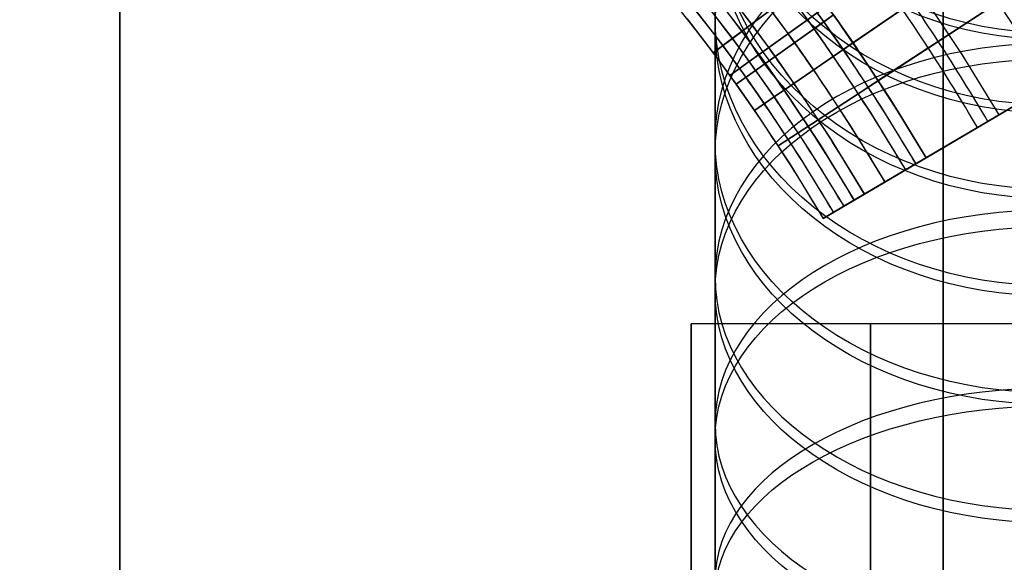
# Model space of a CAD drawing. Extents: x 35624 to 36541, y 4015 to 4839.
# Tile 138 of 150: x 36314 to 36356, y 4737 to 4760. Entities that reach past the tile are written whole.
import ezdxf

# ---------------------------------------------------------------- set-up
doc = ezdxf.new("R2010")
doc.units = 0
doc.layers.add('GAMBE', color=96, linetype='CONTINUOUS')
doc.layers.add('IGES_LEVEL_3', color=87, linetype='CONTINUOUS')

msp = doc.modelspace()

# ---------------------------------------------------------------- linework, layer by layer
at = {"layer": 'GAMBE', "extrusion": (-1.18471e-13, -0.387058, 0.922055)}
msp.add_circle((36357.568, 4446.095, -1738.039), 14, dxfattribs=at)
at = {"layer": 'GAMBE', "extrusion": (-3.74846e-14, 0.393184, 0.91946)}
msp.add_circle((-36357.568, -4372.76, 1910.982), 14, dxfattribs=at)
at = {"layer": 'GAMBE', "extrusion": (-1.05348e-13, -0.459563, 0.888145)}
msp.add_circle((36357.568, 4293.185, -2079.808), 14, dxfattribs=at)
at = {"layer": 'GAMBE', "extrusion": (-7.53681e-14, 0.465444, 0.885077)}
msp.add_circle((-36357.568, -4206.288, 2246.247), 14, dxfattribs=at)
at = {"layer": 'GAMBE', "extrusion": (-6.92407e-15, -0.529219, 0.848486)}
msp.add_circle((36357.568, 4113.162, -2408.704), 14, dxfattribs=at)
at = {"layer": 'GAMBE', "extrusion": (3.4367e-14, 0.534806, 0.844975)}
msp.add_circle((-36357.568, -4013.289, 2567.513), 14, dxfattribs=at)
at = {"layer": 'GAMBE', "extrusion": (1.37321e-13, -0.59566, 0.803236)}
msp.add_circle((36357.568, 3906.746, -2723.005), 14, dxfattribs=at)
at = {"layer": 'GAMBE', "extrusion": (-1.29058e-14, 0.600913, 0.799315)}
msp.add_circle((-36357.568, -3794.554, 2873.113), 14, dxfattribs=at)
at = {"layer": 'GAMBE', "extrusion": (9.38917e-14, -0.65826, 0.75279)}
msp.add_circle((36357.568, 3675.722, -3019.749), 14, dxfattribs=at)
at = {"layer": 'GAMBE', "extrusion": (5.8801e-14, 0.663135, 0.7485)}
msp.add_circle((-36357.568, -3552.016, 3160.14), 14, dxfattribs=at)
at = {"layer": 'GAMBE', "extrusion": (-5.42324e-14, 0.716452, -0.697636)}
msp.add_circle((-36357.568, 3422.335, 3296.244), 14, dxfattribs=at)
at = {"layer": 'GAMBE', "extrusion": (-9.80983e-14, 0.720919, 0.693019)}
msp.add_circle((-36357.568, -3288.004, 3426.047), 14, dxfattribs=at)
at = {"layer": 'GAMBE', "extrusion": (9.4979e-15, 0.769973, -0.638076)}
msp.add_circle((-36357.568, 3147.972, 3551.242), 14, dxfattribs=at)
at = {"layer": 'GAMBE', "extrusion": (-1.8282e-13, 0.774001, 0.633185)}
msp.add_circle((-36357.568, -3003.998, 3669.617), 14, dxfattribs=at)
at = {"layer": 'GAMBE', "extrusion": (9.06287e-15, 0.818572, -0.574403)}
msp.add_circle((-36357.568, 2853.989, 3783.544), 14, dxfattribs=at)
at = {"layer": 'GAMBE', "extrusion": (-5.96711e-14, 0.822114, 0.569323)}
msp.add_circle((-36357.568, -2701.543, 3889.632), 14, dxfattribs=at)
at = {"layer": 'GAMBE', "extrusion": (1, -3.06281e-06, 9.23987e-07)}
msp.add_arc((4677.059, 78.399, 36343.554), 103.332, 286.33919, 220.0859, dxfattribs=at)
at = {"layer": 'IGES_LEVEL_3'}
for p, q in [((36347.433, 4759.902, 80.977), (36353.113, 4763.992, 80.977)), ((36353.113, 4763.992, 74.977), (36347.433, 4759.902, 74.977)), ((36354.214, 4762.278, 83.012), (36349.335, 4758.933, 85.476)), ((36349.337, 4758.934, 70.476), (36354.214, 4762.278, 72.941)), ((36348.726, 4759.808, 86.476), (36347.401, 4761.632, 86.476)), ((36347.401, 4761.632, 85.476), (36348.727, 4759.808, 85.476)), ((36348.726, 4759.808, 85.976), (36347.401, 4761.632, 85.976)), ((36343.577, 4760.864, 86.475), (36344.687, 4759.417, 86.475)), ((36343.579, 4760.865, 69.475), (36344.689, 4759.418, 69.475)), ((36343.97, 4761.173, 86.476), (36345.088, 4759.716, 86.476)), ((36343.97, 4761.173, 85.476), (36345.088, 4759.716, 85.476)), ((36343.97, 4761.173, 85.976), (36345.088, 4759.716, 85.976)), ((36343.972, 4761.175, 70.476), (36345.09, 4759.717, 70.476)), ((36343.972, 4761.175, 69.476), (36345.09, 4759.717, 69.476)), ((36343.972, 4761.175, 69.976), (36345.09, 4759.717, 69.976)), ((36346.691, 4760.912, 85.476), (36345.088, 4759.716, 85.476)), ((36345.09, 4759.717, 70.476), (36346.692, 4760.913, 70.476)), ((36346.691, 4760.912, 85.476), (36347.705, 4759.52, 85.476)), ((36346.691, 4760.912, 86.476), (36347.704, 4759.52, 86.476)), ((36346.691, 4760.912, 85.976), (36347.704, 4759.52, 85.976)), ((36346.692, 4760.913, 69.476), (36347.706, 4759.522, 69.476)), ((36346.692, 4760.913, 70.476), (36347.706, 4759.522, 70.476)), ((36346.692, 4760.913, 69.976), (36347.706, 4759.522, 69.976)), ((36347.091, 4761.211, 86.476), (36348.112, 4759.81, 86.476)), ((36347.093, 4761.213, 69.476), (36348.114, 4759.811, 69.476)), ((36352.246, 4760.929, 84.006), (36353.883, 4758.451, 84.006)), ((36343.185, 4760.555, 85.475), (36344.287, 4759.118, 85.475)), ((36343.185, 4760.555, 86.475), (36344.287, 4759.117, 86.475)), ((36343.185, 4760.555, 85.975), (36344.287, 4759.117, 85.975)), ((36343.186, 4760.556, 69.475), (36344.288, 4759.119, 69.475)), ((36343.186, 4760.556, 70.475), (36344.288, 4759.119, 70.475)), ((36343.186, 4760.556, 69.975), (36344.288, 4759.119, 69.975)), ((36348.244, 4760.486, 86.477), (36347.433, 4759.902, 86.477)), ((36347.433, 4759.902, 69.477), (36348.244, 4760.486, 69.477)), ((36355.417, 4760.634, 74.977), (36349.555, 4756.807, 74.977)), ((36349.555, 4756.807, 80.977), (36355.417, 4760.634, 80.977)), ((36350.393, 4757.354, 70.477), (36355.417, 4760.634, 72.977)), ((36355.417, 4760.634, 82.977), (36350.393, 4757.354, 85.477)), ((36342.792, 4760.245, 85.475), (36343.886, 4758.818, 85.475)), ((36342.794, 4760.247, 70.475), (36343.888, 4758.82, 70.475)), ((36345.889, 4760.314, 85.476), (36346.89, 4758.941, 85.476)), ((36345.891, 4760.315, 70.476), (36346.891, 4758.942, 70.476)), ((36348.519, 4760.1, 86.476), (36347.704, 4759.52, 86.476)), ((36347.706, 4759.522, 69.476), (36348.521, 4760.101, 69.476)), ((36348.521, 4760.101, 70.476), (36349.337, 4758.934, 70.476)), ((36348.521, 4760.101, 69.476), (36349.337, 4758.934, 69.476)), ((36348.521, 4760.101, 69.976), (36349.337, 4758.934, 69.976)), ((36342.399, 4759.936, 85.475), (36343.485, 4758.519, 85.475)), ((36342.4, 4759.937, 77.975), (36343.486, 4758.52, 77.975)), ((36342.401, 4759.937, 70.475), (36343.487, 4758.521, 70.475)), ((36345.088, 4759.716, 86.476), (36344.287, 4759.117, 86.475)), ((36344.288, 4759.119, 69.475), (36345.09, 4759.717, 69.476)), ((36345.088, 4759.716, 86.476), (36346.075, 4758.361, 86.476)), ((36345.088, 4759.716, 85.476), (36346.075, 4758.361, 85.476)), ((36345.088, 4759.716, 85.976), (36346.075, 4758.361, 85.976)), ((36345.088, 4759.716, 85.476), (36345.088, 4759.716, 86.476)), ((36345.09, 4759.717, 70.476), (36346.076, 4758.362, 70.476)), ((36345.09, 4759.717, 69.476), (36346.077, 4758.362, 69.476)), ((36345.09, 4759.717, 69.976), (36346.077, 4758.362, 69.976)), ((36345.09, 4759.717, 69.476), (36345.09, 4759.717, 70.476)), ((36347.433, 4759.902, 85.477), (36345.81, 4758.733, 85.477)), ((36345.81, 4758.733, 70.477), (36347.433, 4759.902, 70.477)), ((36347.433, 4759.902, 86.477), (36347.433, 4759.902, 85.477)), ((36347.433, 4759.902, 74.977), (36347.433, 4759.902, 80.977)), ((36347.433, 4759.902, 70.477), (36347.433, 4759.902, 69.477)), ((36348.112, 4759.81, 86.476), (36348.922, 4758.65, 86.476)), ((36348.114, 4759.811, 69.476), (36348.924, 4758.651, 69.476)), ((36350, 4757.947, 86.476), (36348.726, 4759.808, 86.476)), ((36350, 4757.947, 85.976), (36348.726, 4759.808, 85.976)), ((36348.727, 4759.808, 85.476), (36350, 4757.947, 85.476)), ((36344.687, 4759.417, 86.475), (36345.667, 4758.071, 86.475)), ((36344.689, 4759.418, 69.475), (36345.669, 4758.073, 69.475)), ((36347.705, 4759.52, 85.476), (36346.075, 4758.361, 85.476)), ((36346.076, 4758.362, 70.476), (36347.706, 4759.522, 70.476)), ((36347.704, 4759.52, 86.476), (36348.51, 4758.367, 86.476)), ((36347.704, 4759.52, 85.976), (36348.51, 4758.367, 85.976)), ((36347.704, 4759.52, 86.476), (36347.705, 4759.52, 85.476)), ((36347.705, 4759.52, 85.476), (36348.51, 4758.367, 85.476)), ((36347.706, 4759.522, 69.476), (36348.512, 4758.368, 69.476)), ((36347.706, 4759.522, 70.476), (36348.512, 4758.368, 70.476)), ((36347.706, 4759.522, 69.976), (36348.512, 4758.368, 69.976)), ((36347.706, 4759.522, 70.476), (36347.706, 4759.522, 69.476)), ((36344.287, 4759.118, 85.475), (36343.485, 4758.519, 85.475)), ((36343.487, 4758.521, 70.475), (36344.288, 4759.119, 70.475)), ((36343.886, 4758.818, 85.475), (36344.853, 4757.492, 85.475)), ((36343.888, 4758.82, 70.475), (36344.854, 4757.493, 70.475)), ((36344.287, 4759.118, 85.475), (36345.26, 4757.781, 85.475)), ((36344.287, 4759.117, 86.475), (36344.287, 4759.118, 85.475)), ((36344.287, 4759.117, 86.475), (36345.26, 4757.781, 86.475)), ((36344.287, 4759.117, 85.975), (36345.26, 4757.781, 85.975)), ((36344.288, 4759.119, 69.475), (36345.262, 4757.783, 69.475)), ((36344.288, 4759.119, 70.475), (36345.262, 4757.783, 70.475)), ((36344.288, 4759.119, 69.975), (36345.262, 4757.783, 69.975)), ((36344.288, 4759.119, 70.475), (36344.288, 4759.119, 69.475)), ((36346.89, 4758.941, 85.476), (36347.685, 4757.802, 85.476)), ((36346.891, 4758.942, 70.476), (36347.687, 4757.803, 70.476)), ((36349.335, 4758.933, 86.476), (36348.51, 4758.367, 86.476)), ((36348.512, 4758.368, 69.476), (36349.337, 4758.934, 69.476)), ((36349.337, 4758.934, 70.476), (36350.908, 4756.556, 70.476)), ((36349.337, 4758.934, 69.476), (36350.908, 4756.557, 69.476)), ((36349.337, 4758.934, 69.976), (36350.908, 4756.557, 69.976)), ((36349.337, 4758.934, 69.476), (36349.337, 4758.934, 70.476)), ((36343.485, 4758.519, 85.475), (36343.487, 4758.521, 70.475)), ((36343.485, 4758.519, 85.475), (36344.445, 4757.202, 85.475)), ((36343.486, 4758.52, 77.975), (36344.446, 4757.202, 77.975)), ((36343.487, 4758.521, 70.475), (36344.447, 4757.203, 70.475)), ((36345.81, 4758.733, 86.477), (36344.998, 4758.149, 86.477)), ((36344.998, 4758.149, 69.477), (36345.81, 4758.733, 69.477)), ((36345.81, 4758.733, 85.477), (36345.81, 4758.733, 86.477)), ((36345.81, 4758.733, 69.477), (36345.81, 4758.733, 70.477)), ((36348.51, 4758.367, 85.476), (36346.861, 4757.236, 85.476)), ((36346.862, 4757.237, 70.476), (36348.512, 4758.368, 70.476)), ((36348.51, 4758.367, 85.476), (36350.063, 4756.018, 85.476)), ((36348.51, 4758.367, 86.476), (36350.063, 4756.018, 86.476)), ((36348.51, 4758.367, 85.976), (36350.063, 4756.018, 85.976)), ((36348.51, 4758.367, 86.476), (36348.51, 4758.367, 85.476)), ((36348.512, 4758.368, 69.476), (36350.065, 4756.02, 69.476)), ((36348.512, 4758.368, 70.476), (36350.064, 4756.019, 70.476)), ((36348.512, 4758.368, 69.976), (36350.065, 4756.019, 69.976)), ((36348.512, 4758.368, 70.476), (36348.512, 4758.368, 69.476)), ((36348.922, 4758.65, 86.476), (36350.484, 4756.287, 86.476)), ((36348.924, 4758.651, 69.476), (36350.486, 4756.288, 69.476)), ((36353.883, 4758.451, 84.006), (36355.435, 4755.918, 84.006)), ((36344.998, 4758.149, 85.477), (36344.187, 4757.564, 85.477)), ((36344.187, 4757.564, 70.477), (36344.998, 4758.149, 70.477)), ((36344.998, 4758.149, 86.477), (36344.998, 4758.149, 85.477)), ((36344.998, 4758.149, 70.477), (36344.998, 4758.149, 69.477)), ((36346.075, 4758.361, 86.476), (36345.26, 4757.781, 86.475)), ((36345.262, 4757.783, 69.475), (36346.077, 4758.362, 69.476)), ((36345.667, 4758.071, 86.475), (36346.448, 4756.953, 86.475)), ((36345.669, 4758.073, 69.475), (36346.45, 4756.955, 69.475)), ((36346.075, 4758.361, 86.476), (36346.861, 4757.236, 86.476)), ((36346.075, 4758.361, 85.476), (36346.861, 4757.236, 85.476)), ((36346.075, 4758.361, 85.976), (36346.861, 4757.236, 85.976)), ((36346.075, 4758.361, 85.476), (36346.075, 4758.361, 86.476)), ((36346.076, 4758.362, 70.476), (36346.862, 4757.237, 70.476)), ((36346.077, 4758.362, 69.476), (36346.076, 4758.362, 70.476)), ((36346.077, 4758.362, 69.476), (36346.863, 4757.237, 69.476)), ((36346.077, 4758.362, 69.976), (36346.862, 4757.237, 69.976)), ((36344.187, 4757.564, 85.477), (36344.187, 4757.564, 70.477)), ((36345.26, 4757.781, 85.475), (36344.445, 4757.202, 85.475)), ((36344.447, 4757.203, 70.475), (36345.262, 4757.783, 70.475)), ((36345.26, 4757.781, 85.475), (36346.036, 4756.671, 85.475)), ((36345.26, 4757.781, 86.475), (36346.036, 4756.67, 86.475)), ((36345.26, 4757.781, 85.975), (36346.036, 4756.671, 85.975)), ((36345.26, 4757.781, 86.475), (36345.26, 4757.781, 85.475)), ((36345.262, 4757.783, 69.475), (36346.038, 4756.672, 69.475)), ((36345.262, 4757.783, 70.475), (36346.038, 4756.672, 70.475)), ((36345.262, 4757.783, 69.975), (36346.038, 4756.672, 69.975)), ((36345.262, 4757.783, 70.475), (36345.262, 4757.783, 69.475)), ((36347.685, 4757.802, 85.476), (36349.219, 4755.481, 85.476)), ((36347.687, 4757.803, 70.476), (36349.221, 4755.482, 70.476)), ((36351.224, 4756.053, 86.476), (36350, 4757.947, 86.476)), ((36350, 4757.947, 85.476), (36351.224, 4756.053, 85.476)), ((36351.224, 4756.053, 85.976), (36350, 4757.947, 85.976)), ((36350, 4757.947, 86.476), (36350, 4757.947, 85.476)), ((36344.445, 4757.202, 85.475), (36344.447, 4757.203, 70.475)), ((36344.445, 4757.202, 85.475), (36345.211, 4756.105, 85.475)), ((36344.446, 4757.202, 77.975), (36345.212, 4756.106, 77.975)), ((36344.447, 4757.203, 70.475), (36345.213, 4756.106, 70.475)), ((36344.853, 4757.492, 85.475), (36345.624, 4756.388, 85.475)), ((36344.854, 4757.493, 70.475), (36345.625, 4756.389, 70.475)), ((36346.861, 4757.236, 86.476), (36346.036, 4756.67, 86.475)), ((36346.038, 4756.672, 69.475), (36346.863, 4757.237, 69.476)), ((36346.861, 4757.236, 86.476), (36348.375, 4754.944, 86.476)), ((36346.861, 4757.236, 85.476), (36348.376, 4754.944, 85.476)), ((36346.861, 4757.236, 85.976), (36348.376, 4754.944, 85.976)), ((36346.861, 4757.236, 85.476), (36346.861, 4757.236, 86.476)), ((36346.862, 4757.237, 70.476), (36348.377, 4754.945, 70.476)), ((36346.862, 4757.237, 69.976), (36348.377, 4754.945, 69.976)), ((36346.863, 4757.237, 69.476), (36346.862, 4757.237, 70.476)), ((36346.863, 4757.237, 69.476), (36348.377, 4754.945, 69.476)), ((36348.088, 4751.588, 77.976), (36357.565, 4757.173, 77.976)), ((36349.555, 4756.807, 69.477), (36350.393, 4757.354, 69.477)), ((36350.393, 4757.354, 86.477), (36349.555, 4756.807, 86.477)), ((36350.393, 4757.354, 69.477), (36350.393, 4757.354, 70.477)), ((36350.393, 4757.354, 85.477), (36350.393, 4757.354, 86.477)), ((36351.534, 4753.619, 80.977), (36357.565, 4757.173, 80.977)), ((36357.565, 4757.173, 74.977), (36351.534, 4753.619, 74.977)), ((36357.495, 4757.132, 83.01), (36352.395, 4754.126, 85.476)), ((36357.565, 4757.173, 82.977), (36352.396, 4754.127, 85.477)), ((36352.396, 4754.127, 70.477), (36357.565, 4757.173, 72.977)), ((36352.397, 4754.127, 70.476), (36357.495, 4757.132, 72.943)), ((36346.448, 4756.953, 86.475), (36347.954, 4754.676, 86.475)), ((36346.45, 4756.955, 69.475), (36347.956, 4754.677, 69.475)), ((36347.881, 4755.714, 70.477), (36349.555, 4756.807, 70.477)), ((36349.555, 4756.807, 85.477), (36347.881, 4755.714, 85.477)), ((36349.555, 4756.807, 70.477), (36349.555, 4756.807, 69.477)), ((36349.555, 4756.807, 74.977), (36349.555, 4756.807, 80.977)), ((36349.555, 4756.807, 86.477), (36349.555, 4756.807, 85.477)), ((36346.036, 4756.671, 85.475), (36345.211, 4756.105, 85.475)), ((36345.213, 4756.106, 70.475), (36346.038, 4756.672, 70.475)), ((36345.624, 4756.388, 85.475), (36347.11, 4754.139, 85.475)), ((36345.625, 4756.389, 70.475), (36347.112, 4754.14, 70.475)), ((36346.036, 4756.671, 85.475), (36347.532, 4754.407, 85.475)), ((36346.036, 4756.671, 85.975), (36347.532, 4754.407, 85.975)), ((36346.036, 4756.67, 86.475), (36346.036, 4756.671, 85.475)), ((36346.036, 4756.67, 86.475), (36347.532, 4754.407, 86.475)), ((36346.038, 4756.672, 69.475), (36347.534, 4754.408, 69.475)), ((36346.038, 4756.672, 70.475), (36347.534, 4754.408, 70.475)), ((36346.038, 4756.672, 69.975), (36347.534, 4754.408, 69.975)), ((36346.038, 4756.672, 70.475), (36346.038, 4756.672, 69.475)), ((36350.908, 4756.557, 69.476), (36352.397, 4754.127, 69.476)), ((36350.908, 4756.557, 69.976), (36352.397, 4754.127, 69.976)), ((36350.908, 4756.556, 70.476), (36352.397, 4754.127, 70.476)), ((36345.211, 4756.105, 85.475), (36345.213, 4756.106, 70.475)), ((36345.211, 4756.105, 85.475), (36346.688, 4753.87, 85.475)), ((36345.212, 4756.106, 77.975), (36346.689, 4753.871, 77.975)), ((36345.213, 4756.106, 70.475), (36346.69, 4753.871, 70.475)), ((36350.063, 4756.018, 85.476), (36351.533, 4753.618, 85.476)), ((36350.063, 4756.018, 86.476), (36351.533, 4753.618, 86.476)), ((36350.063, 4756.018, 85.976), (36351.533, 4753.618, 85.976)), ((36350.064, 4756.019, 70.476), (36351.535, 4753.619, 70.476)), ((36350.065, 4756.02, 69.476), (36351.535, 4753.619, 69.476)), ((36350.065, 4756.019, 69.976), (36351.535, 4753.619, 69.976)), ((36350.484, 4756.287, 86.476), (36351.964, 4753.872, 86.476)), ((36350.486, 4756.288, 69.476), (36351.966, 4753.873, 69.476)), ((36352.395, 4754.126, 86.476), (36351.224, 4756.053, 86.476)), ((36351.224, 4756.053, 85.476), (36352.395, 4754.126, 85.476)), ((36352.395, 4754.126, 85.976), (36351.224, 4756.053, 85.976)), ((36347.043, 4755.167, 69.477), (36347.881, 4755.714, 69.477)), ((36347.881, 4755.714, 86.477), (36347.043, 4755.167, 86.477)), ((36347.881, 4755.714, 69.477), (36347.881, 4755.714, 70.477)), ((36347.881, 4755.714, 85.477), (36347.881, 4755.714, 86.477)), ((36349.219, 4755.481, 85.476), (36350.672, 4753.111, 85.476)), ((36349.221, 4755.482, 70.476), (36350.674, 4753.112, 70.476)), ((36347.043, 4755.167, 85.477), (36346.206, 4754.621, 85.477)), ((36346.206, 4754.621, 70.477), (36347.043, 4755.167, 70.477)), ((36347.043, 4755.167, 70.477), (36347.043, 4755.167, 69.477)), ((36347.043, 4755.167, 86.477), (36347.043, 4755.167, 85.477)), ((36347.954, 4754.676, 86.475), (36349.379, 4752.349, 86.475)), ((36347.956, 4754.677, 69.475), (36349.382, 4752.35, 69.475)), ((36348.375, 4754.944, 86.476), (36349.81, 4752.603, 86.476)), ((36348.376, 4754.944, 85.476), (36349.81, 4752.603, 85.476)), ((36348.376, 4754.944, 85.976), (36349.81, 4752.603, 85.976)), ((36348.377, 4754.945, 70.476), (36349.812, 4752.604, 70.476)), ((36348.377, 4754.945, 69.476), (36349.812, 4752.604, 69.476)), ((36348.377, 4754.945, 69.976), (36349.812, 4752.604, 69.976)), ((36346.206, 4754.621, 85.477), (36346.206, 4754.621, 70.477)), ((36347.532, 4754.407, 85.475), (36348.949, 4752.095, 85.475)), ((36347.532, 4754.407, 86.475), (36348.949, 4752.095, 86.475)), ((36347.532, 4754.407, 85.975), (36348.949, 4752.095, 85.975)), ((36347.534, 4754.408, 69.475), (36348.951, 4752.096, 69.475)), ((36347.534, 4754.408, 70.475), (36348.951, 4752.096, 70.475)), ((36347.534, 4754.408, 69.975), (36348.951, 4752.096, 69.975)), ((36352.826, 4754.381, 70.685), (36352.826, 4754.381, 74.977)), ((36352.826, 4754.381, 80.977), (36352.826, 4754.381, 85.268)), ((36353.282, 4754.649, 70.904), (36353.282, 4754.649, 85.047)), ((36346.688, 4753.87, 85.475), (36348.087, 4751.587, 85.475)), ((36346.689, 4753.871, 77.975), (36348.088, 4751.588, 77.975)), ((36346.69, 4753.871, 70.475), (36348.089, 4751.588, 70.475)), ((36347.11, 4754.139, 85.475), (36348.518, 4751.841, 85.475)), ((36347.112, 4754.14, 70.475), (36348.52, 4751.842, 70.475)), ((36352.395, 4754.126, 86.476), (36351.533, 4753.618, 86.476)), ((36352.396, 4754.127, 86.477), (36351.534, 4753.619, 86.477)), ((36351.534, 4753.619, 69.477), (36352.396, 4754.127, 69.477)), ((36351.535, 4753.619, 69.476), (36352.397, 4754.127, 69.476)), ((36352.395, 4754.126, 85.476), (36352.395, 4754.126, 86.476)), ((36352.396, 4754.127, 85.477), (36352.396, 4754.127, 86.477)), ((36352.396, 4754.127, 69.477), (36352.396, 4754.127, 70.477)), ((36352.397, 4754.127, 69.476), (36352.397, 4754.127, 70.476)), ((36348.088, 4751.588, 77.977), (36351.534, 4753.619, 77.977)), ((36351.533, 4753.618, 85.476), (36349.81, 4752.603, 85.476)), ((36351.534, 4753.619, 85.477), (36349.811, 4752.603, 85.477)), ((36349.811, 4752.603, 70.477), (36351.534, 4753.619, 70.477)), ((36349.812, 4752.604, 70.476), (36351.535, 4753.619, 70.476)), ((36351.533, 4753.618, 86.476), (36351.533, 4753.618, 85.476)), ((36351.534, 4753.619, 86.477), (36351.534, 4753.619, 85.477)), ((36351.534, 4753.619, 74.977), (36351.534, 4753.619, 80.977)), ((36351.534, 4753.619, 70.477), (36351.534, 4753.619, 69.477)), ((36351.535, 4753.619, 70.476), (36351.535, 4753.619, 69.476)), ((36349.81, 4752.603, 86.476), (36348.949, 4752.095, 86.475)), ((36349.811, 4752.603, 86.477), (36348.95, 4752.096, 86.477)), ((36348.95, 4752.096, 69.477), (36349.811, 4752.603, 69.477)), ((36348.951, 4752.096, 69.475), (36349.812, 4752.604, 69.476)), ((36349.81, 4752.603, 85.476), (36349.81, 4752.603, 86.476)), ((36349.811, 4752.603, 85.477), (36349.811, 4752.603, 86.477)), ((36349.811, 4752.603, 69.477), (36349.811, 4752.603, 70.477)), ((36349.812, 4752.604, 69.476), (36349.812, 4752.604, 70.476)), ((36348.949, 4752.095, 85.475), (36348.087, 4751.587, 85.475)), ((36348.95, 4752.096, 85.477), (36348.088, 4751.588, 85.477)), ((36348.088, 4751.588, 70.477), (36348.95, 4752.096, 70.477)), ((36348.089, 4751.588, 70.475), (36348.951, 4752.096, 70.475)), ((36348.949, 4752.095, 86.475), (36348.949, 4752.095, 85.475)), ((36348.95, 4752.096, 86.477), (36348.95, 4752.096, 85.477)), ((36348.95, 4752.096, 70.477), (36348.95, 4752.096, 69.477)), ((36348.951, 4752.096, 70.475), (36348.951, 4752.096, 69.475)), ((36348.087, 4751.587, 85.475), (36348.089, 4751.588, 70.475)), ((36348.088, 4751.588, 85.477), (36348.088, 4751.588, 70.477)), ((36342.565, 4747.173, 77.977), (36342.565, 4727.899, 77.977)), ((36357.565, 4747.173, 77.977), (36342.565, 4747.173, 77.977))]:
    msp.add_line(p, q, dxfattribs=at)
at = {"layer": 'IGES_LEVEL_3', "extrusion": (1, 0, 0)}
for centre, radius in [((4677.899, 77.977, 36342.565), 69.275), ((4677.899, 77.977, 36350.065), 69.275), ((4677.899, 77.977, 36342.565), 59.637)]:
    msp.add_circle(centre, radius, dxfattribs=at)
for centre, radius, start, end in [((4677.899, 77.977, 36318.662), 113.317, 2.55075, 357.44894), ((4677.899, 77.977, 36353.113), 86.093, 3.35309, 356.6465)]:
    msp.add_arc(centre, radius, start, end, dxfattribs=at)
at = {"layer": 'IGES_LEVEL_3'}
for centre, radius, start, end in [((36288.193, 4717.245, 70.477), 72, 35.75626, 67.61252), ((36288.193, 4717.245, 85.477), 72, 35.75626, 67.61252), ((36288.193, 4717.245, 69.477), 71, 35.75626, 67.61252), ((36288.193, 4717.245, 70.477), 71, 35.75626, 67.61252), ((36288.193, 4717.245, 85.477), 71, 35.75626, 67.61252), ((36288.193, 4717.245, 86.477), 71, 35.75626, 67.61252), ((36288.193, 4717.245, 69.977), 71, 35.75626, 67.61252), ((36288.193, 4717.245, 85.977), 71, 35.75626, 67.61252), ((36288.193, 4717.245, 69.477), 70.5, 35.75626, 67.61252), ((36288.193, 4717.245, 86.477), 70.5, 35.75626, 67.61252), ((36288.193, 4717.245, 70.477), 70, 35.75626, 67.61252), ((36288.193, 4717.245, 69.477), 70, 35.75626, 67.61252), ((36288.193, 4717.245, 86.477), 70, 35.75626, 67.61252), ((36288.193, 4717.245, 85.477), 70, 35.75626, 67.61252), ((36288.193, 4717.245, 69.977), 70, 35.75626, 67.61252), ((36288.193, 4717.245, 85.977), 70, 35.75626, 67.61252), ((36288.193, 4717.245, 85.477), 69.5, 35.75626, 67.61252), ((36288.193, 4717.245, 70.477), 69.5, 35.75626, 67.61252), ((36288.193, 4717.245, 85.477), 69, 35.75626, 67.61252), ((36288.193, 4717.245, 70.477), 69, 35.75626, 67.61252), ((36288.193, 4717.245, 77.977), 69, 35.75626, 67.61252), ((36280.837, 4711.948, 72.977), 89.065, 30.51595, 35.7563), ((36280.837, 4711.948, 74.977), 89.065, 30.51595, 35.7563), ((36280.837, 4711.948, 80.977), 89.065, 30.51595, 35.7563), ((36280.837, 4711.948, 82.977), 89.065, 30.51595, 35.7563), ((36280.837, 4711.948, 73.977), 89.065, 30.51595, 35.7563), ((36280.837, 4711.948, 81.977), 89.065, 30.51595, 35.7563), ((36280.837, 4711.948, 71.727), 86.064, 30.51595, 35.7563), ((36280.837, 4711.948, 84.227), 86.064, 30.51595, 35.7563), ((36280.837, 4711.948, 74.977), 85.564, 30.51595, 35.7563), ((36280.837, 4711.948, 80.977), 85.564, 30.51595, 35.7563), ((36280.837, 4711.948, 69.477), 83.064, 30.51595, 35.7563), ((36280.837, 4711.948, 70.477), 83.064, 30.51595, 35.7563), ((36280.837, 4711.948, 85.477), 83.064, 30.51595, 35.7563), ((36280.837, 4711.948, 86.477), 83.064, 30.51595, 35.7563), ((36280.837, 4711.948, 69.977), 83.064, 30.51595, 35.7563), ((36280.837, 4711.948, 85.977), 83.064, 30.51595, 35.7563), ((36280.837, 4711.948, 69.477), 82.564, 30.51595, 35.7563), ((36280.837, 4711.948, 86.477), 82.564, 30.51595, 35.7563), ((36280.837, 4711.948, 70.477), 82.064, 30.51595, 35.7563), ((36280.837, 4711.948, 69.477), 82.064, 30.51595, 35.7563), ((36280.837, 4711.948, 74.977), 82.064, 30.51595, 35.7563), ((36280.837, 4711.948, 80.977), 82.064, 30.51595, 35.7563), ((36280.837, 4711.948, 86.477), 82.064, 30.51595, 35.7563), ((36280.837, 4711.948, 85.477), 82.064, 30.51595, 35.7563), ((36280.837, 4711.948, 69.977), 82.064, 30.51595, 35.7563), ((36280.837, 4711.948, 77.977), 82.064, 30.51595, 35.7563), ((36280.837, 4711.948, 85.977), 82.064, 30.51595, 35.7563), ((36280.837, 4711.948, 70.477), 81.064, 30.51595, 35.75631), ((36280.837, 4711.948, 85.477), 81.064, 30.51595, 35.75631), ((36280.837, 4711.948, 69.477), 79.564, 30.51595, 35.75631), ((36280.837, 4711.948, 86.477), 79.564, 30.51595, 35.75631), ((36280.837, 4711.948, 69.477), 80.064, 30.51595, 35.75631), ((36280.837, 4711.948, 70.477), 80.064, 30.51595, 35.75631), ((36280.837, 4711.948, 85.477), 80.064, 30.51595, 35.75631), ((36280.837, 4711.948, 86.477), 80.064, 30.51595, 35.75631), ((36280.837, 4711.948, 69.977), 80.064, 30.51595, 35.75631), ((36280.837, 4711.948, 85.977), 80.064, 30.51595, 35.75631), ((36280.837, 4711.948, 70.477), 79.064, 30.51595, 35.75631), ((36280.837, 4711.948, 69.477), 79.064, 30.51595, 35.75631), ((36280.837, 4711.948, 86.477), 79.064, 30.51595, 35.75631), ((36280.837, 4711.948, 85.477), 79.064, 30.51595, 35.75631), ((36280.837, 4711.948, 69.977), 79.064, 30.51595, 35.75631), ((36280.837, 4711.948, 85.977), 79.064, 30.51595, 35.75631), ((36280.837, 4711.948, 85.477), 78.064, 30.51595, 35.75631), ((36280.837, 4711.948, 70.477), 78.064, 30.51595, 35.75631), ((36280.837, 4711.948, 77.977), 78.064, 30.51595, 35.75631), ((36280.837, 4711.948, 85.477), 78.564, 30.51595, 35.75631), ((36280.837, 4711.948, 70.477), 78.564, 30.51595, 35.75631)]:
    msp.add_arc(centre, radius, start, end, dxfattribs=at)

doc.saveas('drawing.dxf')
